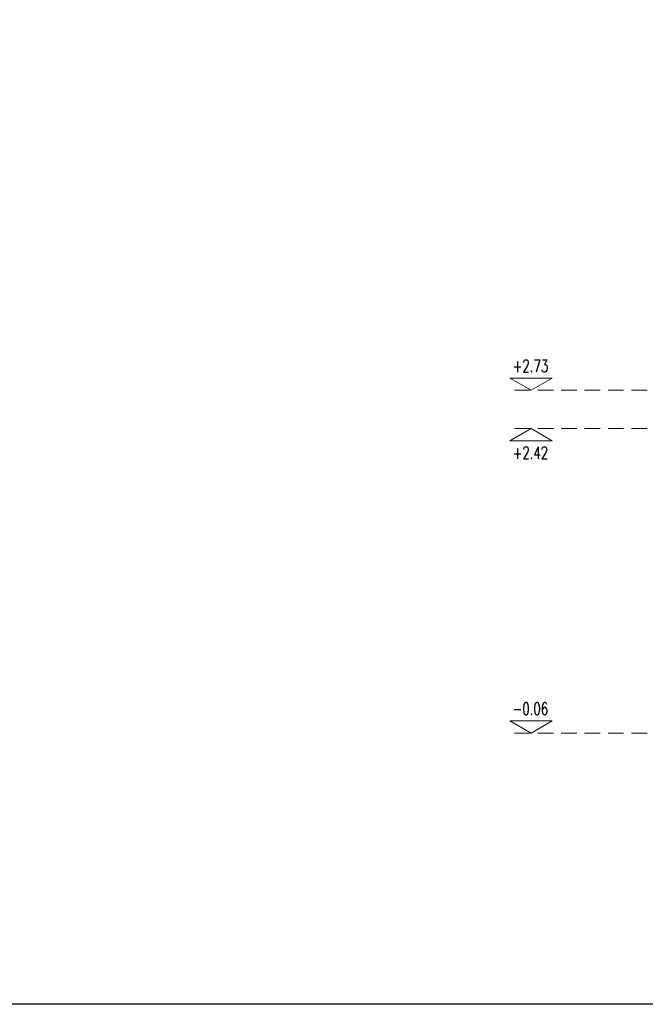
# Model space of a CAD drawing. Header units: millimetres. Extents: x 16698 to 93787, y -21104 to 39413.
# Tile 86 of 256: x 23845 to 24355, y 9527 to 10328. Entities that reach past the tile are written whole.
import ezdxf
from ezdxf.enums import TextEntityAlignment as Align

# ---------------------------------------------------------------- set-up
doc = ezdxf.new("R2010")
doc.units = ezdxf.units.MM
doc.linetypes.add('HIDDEN', pattern=[9.525, 6.35, -3.175])
doc.layers.add('!MODUS_OPIS', color=3, linetype='Continuous', lineweight=13)
doc.styles.add('TXT', font='simplex.shx', dxfattribs={"width": 0.8})

msp = doc.modelspace()

# ---------------------------------------------------------------- linework, layer by layer
at = {"layer": '!MODUS_OPIS'}
for points in [[(24261.69735, 10026.23322), (24279.01786, 10036.23322), (24244.37684, 10036.23322)], [(24261.69735, 9995.23322), (24279.01786, 9985.23322), (24244.37684, 9985.23322)], [(24261.69735, 9747.23322), (24279.01786, 9757.23322), (24244.37684, 9757.23322)]]:
    msp.add_lwpolyline(points, close=True, dxfattribs=at)
at = {"layer": '!MODUS_OPIS', "linetype": 'HIDDEN', "ltscale": 2}
for points in [[(25137.17444, 10026.23322), (24244.37684, 10026.23322)], [(25137.17444, 10026.23322), (24244.37684, 10026.23322)], [(25137.17444, 9995.23322), (24244.37684, 9995.23322)], [(25137.17444, 9747.23322), (24244.37684, 9747.23322)]]:
    msp.add_lwpolyline(points, dxfattribs=at)
at = {"layer": 'DEFPOINTS', "ltscale": 2}
msp.add_lwpolyline([(21875.11487, 11825.55027), (27619.20481, 11825.55027), (27619.20481, 9526.61475), (21875.11487, 9526.61475)], close=True, dxfattribs=at)

# ---------------------------------------------------------------- texts
at = {"layer": '!MODUS_OPIS', "style": 'TXT', "width": 0.7}
for s, p in [('+2.73', (24261.24052, 10041.11628)), ('+2.42', (24261.24052, 9970.35016)), ('-0.06', (24261.24052, 9762.11628))]:
    msp.add_text(s, height=10, dxfattribs=at).set_placement(p, align=Align.CENTER)

doc.saveas('drawing.dxf')
